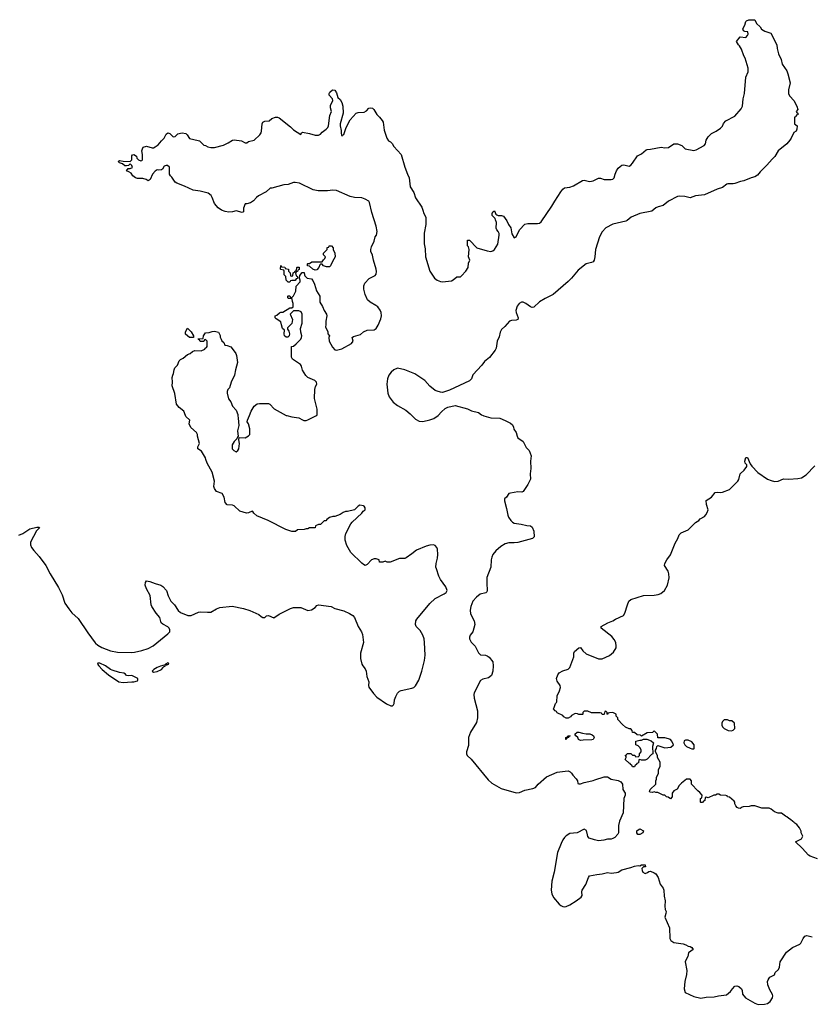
# Model space of a CAD drawing. Header units: inches. Extents: x 2294237 to 2473966, y 835830 to 1006981.
# Tile 15 of 77: x 2369158 to 2377981, y 873437 to 884412. Entities that reach past the tile are written whole.
import ezdxf

# ---------------------------------------------------------------- set-up
doc = ezdxf.new("R2010")
doc.units = ezdxf.units.IN
doc.header["$MEASUREMENT"] = 0
for name, color, linetype in [('C3867', 7, 'Continuous'), ('C3877', 7, 'Continuous'), ('C3878', 7, 'Continuous')]:
    doc.layers.add(name, color=color, linetype=linetype)

msp = doc.modelspace()

# ---------------------------------------------------------------- linework, layer by layer
at = {"layer": 'C3867', "color": 6, "elevation": 100}
msp.add_lwpolyline([(2369150, 878666), (2369195, 878685), (2369270, 878738), (2369350, 878754), (2369374, 878754), (2369379, 878750), (2369347, 878713), (2369277, 878590), (2369277, 878557), (2369289, 878530), (2369315, 878495), (2369377, 878430), (2369450, 878329), (2369497, 878237), (2369590, 878084), (2369630, 878001), (2369661, 877910), (2369705, 877845), (2369741, 877801), (2369810, 877738), (2369916, 877576), (2370000, 877466)], dxfattribs=at)
at = {"layer": 'C3877', "color": 6, "elevation": 100}
for points in [[(2370000, 877466), (2370003, 877463), (2370030, 877441), (2370075, 877415), (2370170, 877377), (2370250, 877363), (2370410, 877360), (2370438, 877362), (2370520, 877380), (2370590, 877405), (2370647, 877433), (2370810, 877566), (2370830, 877590), (2370833, 877610), (2370824, 877630), (2370810, 877646), (2370754, 877674), (2370735, 877690), (2370719, 877750), (2370678, 877798), (2370631, 877871), (2370625, 877890), (2370614, 877994), (2370572, 878070), (2370557, 878110), (2370561, 878139), (2370570, 878156), (2370610, 878150), (2370667, 878127), (2370730, 878109), (2370755, 878095), (2370793, 878050), (2370812, 877990), (2370842, 877930), (2370882, 877890), (2370925, 877825), (2370950, 877804), (2371032, 877772), (2371070, 877772), (2371150, 877809), (2371168, 877812), (2371253, 877807), (2371290, 877810), (2371350, 877847), (2371390, 877861), (2371526, 877874), (2371651, 877850), (2371725, 877825), (2371824, 877784), (2371850, 877759), (2371870, 877748), (2371890, 877750), (2371910, 877767), (2371930, 877770), (2371990, 877745), (2372050, 877785), (2372178, 877850), (2372210, 877861), (2372290, 877861), (2372370, 877825), (2372410, 877836), (2372450, 877861), (2372470, 877881), (2372490, 877891), (2372630, 877870), (2372670, 877850), (2372770, 877822), (2372835, 877795), (2372873, 877770), (2372890, 877750), (2372932, 877650), (2372967, 877590), (2372978, 877558), (2372989, 877470), (2372957, 877350), (2372957, 877290), (2372971, 877230), (2372981, 877210), (2373010, 877176), (2373021, 877150), (2373027, 877090), (2373048, 877030), (2373046, 876990), (2373051, 876971), (2373102, 876902), (2373139, 876859), (2373245, 876785), (2373295, 876765), (2373314, 876766), (2373326, 876774), (2373331, 876789), (2373336, 876830), (2373349, 876870), (2373370, 876907), (2373390, 876927), (2373410, 876936), (2373530, 876961), (2373550, 876969), (2373570, 876987), (2373605, 877050), (2373642, 877150), (2373669, 877270), (2373677, 877330), (2373671, 877471), (2373665, 877510), (2373651, 877551), (2373622, 877602), (2373577, 877650), (2373570, 877669), (2373573, 877710), (2373583, 877730), (2373730, 877904), (2373790, 877961), (2373889, 878011), (2373910, 878026), (2373921, 878050), (2373909, 878090), (2373850, 878173), (2373831, 878210), (2373802, 878290), (2373798, 878310), (2373799, 878350), (2373815, 878410), (2373819, 878450), (2373814, 878510), (2373807, 878530), (2373790, 878550), (2373770, 878557), (2373730, 878554), (2373690, 878543), (2373580, 878500), (2373530, 878458), (2373466, 878414), (2373450, 878408), (2373393, 878407), (2373287, 878367), (2373253, 878367), (2373230, 878378), (2373207, 878367), (2373170, 878366), (2373166, 878390), (2373130, 878402), (2373110, 878401), (2373078, 878390), (2373030, 878338), (2373010, 878329), (2372990, 878338), (2372970, 878355), (2372850, 878475), (2372804, 878550), (2372787, 878610), (2372786, 878634), (2372785, 878650), (2372795, 878685), (2372850, 878791), (2372864, 878810), (2372970, 878912), (2372985, 878935), (2373008, 878950), (2373008, 878970), (2372998, 878990), (2372990, 878994), (2372950, 879002), (2372932, 878990), (2372891, 878949), (2372811, 878929), (2372791, 878929), (2372762, 878918), (2372730, 878895), (2372670, 878875), (2372650, 878875), (2372610, 878862), (2372580, 878840), (2372570, 878828), (2372550, 878826), (2372510, 878786), (2372490, 878786), (2372454, 878770), (2372452, 878748), (2372390, 878748), (2372370, 878738), (2372350, 878738), (2372328, 878728), (2372253, 878727), (2372231, 878709), (2372190, 878709), (2372126, 878730), (2371929, 878829), (2371801, 878881), (2371768, 878910), (2371758, 878930), (2371750, 878935), (2371710, 878915), (2371686, 878910), (2371610, 878933), (2371550, 878994), (2371530, 879001), (2371470, 879004), (2371448, 879030), (2371439, 879090), (2371414, 879130), (2371350, 879155), (2371330, 879188), (2371323, 879210), (2371329, 879270), (2371303, 879370), (2371249, 879470), (2371232, 879510), (2371229, 879530), (2371183, 879603), (2371145, 879630), (2371144, 879650), (2371164, 879690), (2371139, 879770), (2371139, 879790), (2371129, 879810), (2371065, 879865), (2371049, 879909), (2371053, 879950), (2371010, 879989), (2371006, 880000)], [(2371589, 880000), (2371595, 879970), (2371599, 879890), (2371587, 879830), (2371594, 879766), (2371590, 879766), (2371579, 879741), (2371547, 879710), (2371527, 879673), (2371527, 879630), (2371545, 879610), (2371570, 879596), (2371590, 879611), (2371599, 879630), (2371609, 879690), (2371602, 879730), (2371606, 879754), (2371670, 879752), (2371710, 879772), (2371722, 879790), (2371722, 879850), (2371710, 879906), (2371695, 879930), (2371699, 879950), (2371718, 880000)], [(2372134, 880000), (2372190, 879986), (2372270, 879975), (2372310, 879951), (2372326, 879946), (2372350, 879946), (2372370, 879951), (2372466, 880000)], [(2373530, 880000), (2373570, 879959), (2373610, 879938), (2373650, 879935), (2373730, 879952), (2373773, 879967), (2373821, 879999), (2373821, 880000)], [(2374322, 880000), (2374330, 879997), (2374410, 879976), (2374510, 879971), (2374570, 879945), (2374630, 879915), (2374650, 879898), (2374663, 879870), (2374667, 879847), (2374691, 879810), (2374701, 879770), (2374711, 879751), (2374771, 879710), (2374802, 879642), (2374836, 879610), (2374858, 879550), (2374851, 879490), (2374854, 879410), (2374847, 879350), (2374851, 879290), (2374823, 879230), (2374770, 879155), (2374754, 879146), (2374710, 879149), (2374630, 879136), (2374610, 879129), (2374585, 879090), (2374562, 879070), (2374561, 879050), (2374585, 878965), (2374599, 878890), (2374607, 878867), (2374631, 878831), (2374650, 878810), (2374670, 878799), (2374749, 878789), (2374810, 878773), (2374851, 878770), (2374870, 878755), (2374888, 878710), (2374891, 878649), (2374872, 878630), (2374710, 878585), (2374670, 878580), (2374610, 878580), (2374570, 878570), (2374520, 878540), (2374464, 878490), (2374432, 878450), (2374419, 878421), (2374412, 878390), (2374408, 878310), (2374365, 878195), (2374363, 878130), (2374370, 878050), (2374365, 878035), (2374355, 878025), (2374290, 878007), (2374250, 877977), (2374209, 877930), (2374186, 877870), (2374180, 877830), (2374184, 877790), (2374224, 877710), (2374231, 877670), (2374207, 877590), (2374180, 877550), (2374171, 877530), (2374171, 877510), (2374190, 877472), (2374234, 877430), (2374270, 877354), (2374293, 877333), (2374350, 877330), (2374370, 877323), (2374390, 877307), (2374430, 877253), (2374437, 877210), (2374431, 877150), (2374416, 877104), (2374385, 877075), (2374320, 877060), (2374294, 877046), (2374223, 876910), (2374220, 876890), (2374223, 876850), (2374261, 876710), (2374262, 876630), (2374250, 876580), (2374182, 876470), (2374160, 876410), (2374159, 876321), (2374139, 876250), (2374139, 876230), (2374146, 876210), (2374190, 876171), (2374379, 875939), (2374421, 875901), (2374524, 875844), (2374690, 875793), (2374730, 875798), (2374790, 875824), (2374877, 875843), (2374906, 875854), (2374935, 875890), (2375029, 875971), (2375150, 876025), (2375237, 876037), (2375270, 876038), (2375294, 876030), (2375310, 876014), (2375322, 875990), (2375362, 875950), (2375374, 875930), (2375378, 875898), (2375390, 875894), (2375410, 875894), (2375449, 875911), (2375468, 875912), (2375550, 875931), (2375570, 875941), (2375671, 875971), (2375710, 875971), (2375750, 875946), (2375830, 875931), (2375857, 875917), (2375878, 875890), (2375881, 875830), (2375905, 875790), (2375905, 875770), (2375891, 875730), (2375883, 875570), (2375842, 875478), (2375834, 875430), (2375831, 875349), (2375825, 875335), (2375790, 875295), (2375770, 875284), (2375750, 875279), (2375710, 875279), (2375670, 875267), (2375610, 875261), (2375566, 875270), (2375506, 875290), (2375489, 875309), (2375488, 875328), (2375474, 875374), (2375450, 875388), (2375370, 875350), (2375290, 875340), (2375250, 875314), (2375230, 875295), (2375211, 875269), (2375192, 875230), (2375152, 875130), (2375115, 874910), (2375089, 874811), (2375081, 874710), (2375088, 874668), (2375107, 874627), (2375170, 874555), (2375190, 874539), (2375213, 874527), (2375230, 874524), (2375250, 874527), (2375290, 874545), (2375362, 874590), (2375415, 874630), (2375429, 874650), (2375424, 874690), (2375429, 874710), (2375469, 874771), (2375497, 874850), (2375510, 874870), (2375590, 874885), (2375650, 874890), (2375710, 874908), (2375750, 874899), (2375810, 874905), (2375830, 874911), (2375870, 874937), (2375970, 874961), (2376010, 874978), (2376050, 874985), (2376070, 874982), (2376090, 874991), (2376131, 874991), (2376134, 874970), (2376110, 874968), (2376092, 874950), (2376095, 874930), (2376104, 874910), (2376130, 874897), (2376155, 874905), (2376170, 874918), (2376190, 874921), (2376230, 874904), (2376247, 874890), (2376273, 874850), (2376297, 874777), (2376330, 874730), (2376338, 874710), (2376341, 874641), (2376352, 874590), (2376348, 874530), (2376353, 874493), (2376363, 874470), (2376361, 874450), (2376347, 874410), (2376402, 874290), (2376406, 874170), (2376416, 874150), (2376448, 874128), (2376553, 874113), (2376582, 874102), (2376610, 874085), (2376630, 874081), (2376651, 874071), (2376665, 874050), (2376611, 874010), (2376606, 873970), (2376581, 873930), (2376575, 873910), (2376593, 873813), (2376590, 873770), (2376571, 873690), (2376566, 873650), (2376565, 873610), (2376576, 873570), (2376670, 873526), (2376750, 873505), (2376810, 873517), (2376900, 873520), (2376948, 873532), (2377037, 873543), (2377080, 873580), (2377102, 873610), (2377130, 873638), (2377150, 873645), (2377175, 873635), (2377202, 873610), (2377211, 873591), (2377215, 873550), (2377246, 873510), (2377350, 873449), (2377390, 873437), (2377461, 873439), (2377494, 873446), (2377524, 873470), (2377549, 873510), (2377554, 873530), (2377550, 873548), (2377518, 873598), (2377495, 873655), (2377494, 873690), (2377500, 873710), (2377510, 873730), (2377520, 873740), (2377570, 873766), (2377579, 873790), (2377616, 873824), (2377625, 873850), (2377635, 873910), (2377703, 874017), (2377770, 874069), (2377853, 874107), (2377863, 874117), (2377890, 874171), (2377910, 874196), (2377930, 874205), (2377990, 874188)], [(2378050, 875058), (2377970, 875089), (2377950, 875101), (2377879, 875179), (2377806, 875250), (2377870, 875282), (2377888, 875310), (2377868, 875350), (2377867, 875367), (2377850, 875406), (2377820, 875440), (2377796, 875456), (2377788, 875468), (2377775, 875475), (2377750, 875498), (2377730, 875508), (2377710, 875528), (2377695, 875535), (2377650, 875569), (2377610, 875569), (2377570, 875582), (2377534, 875614), (2377510, 875622), (2377430, 875625), (2377350, 875649), (2377310, 875649), (2377290, 875642), (2377222, 875638), (2377210, 875635), (2377190, 875621), (2377170, 875623), (2377155, 875630), (2377139, 875650), (2377129, 875670), (2377128, 875690), (2377120, 875700), (2377070, 875746), (2377048, 875748), (2377042, 875762), (2377030, 875766), (2376970, 875768), (2376950, 875778), (2376930, 875778), (2376912, 875768), (2376893, 875767), (2376830, 875738), (2376810, 875746), (2376798, 875742), (2376794, 875710), (2376778, 875702), (2376770, 875686), (2376750, 875686), (2376746, 875690), (2376746, 875730), (2376762, 875738), (2376766, 875770), (2376740, 875800), (2376716, 875816), (2376646, 875890), (2376646, 875930), (2376630, 875946), (2376590, 875946), (2376536, 875904), (2376510, 875878), (2376485, 875835), (2376450, 875818), (2376431, 875790), (2376431, 875749), (2376412, 875728), (2376387, 875747), (2376366, 875750), (2376347, 875767), (2376330, 875768), (2376270, 875798), (2376250, 875798), (2376230, 875806), (2376210, 875798), (2376182, 875802), (2376178, 875810), (2376186, 875830), (2376248, 875890), (2376248, 875930), (2376255, 875945), (2376255, 875970), (2376278, 876010), (2376278, 876050), (2376298, 876090), (2376296, 876136), (2376268, 876190), (2376268, 876210), (2376246, 876250), (2376246, 876270), (2376255, 876290), (2376258, 876310), (2376270, 876322), (2376350, 876296), (2376416, 876304), (2376446, 876330), (2376428, 876370), (2376410, 876388), (2376390, 876398), (2376348, 876408), (2376269, 876409), (2376266, 876450), (2376230, 876486), (2376210, 876466), (2376150, 876462), (2376090, 876426), (2376076, 876436), (2376040, 876440), (2376010, 876466), (2375987, 876467), (2375986, 876490), (2375970, 876506), (2375950, 876506), (2375910, 876528), (2375876, 876556), (2375826, 876610), (2375826, 876630), (2375808, 876648), (2375806, 876670), (2375770, 876688), (2375733, 876687), (2375718, 876682), (2375710, 876666), (2375706, 876670), (2375706, 876690), (2375690, 876706), (2375678, 876702), (2375674, 876670), (2375670, 876666), (2375649, 876669), (2375642, 876682), (2375627, 876687), (2375530, 876686), (2375490, 876706), (2375450, 876706), (2375434, 876690), (2375434, 876670), (2375430, 876666), (2375390, 876666), (2375376, 876676), (2375350, 876678), (2375310, 876658), (2375297, 876643), (2375272, 876628), (2375250, 876626), (2375223, 876643), (2375210, 876658), (2375150, 876686), (2375142, 876702), (2375127, 876707), (2375108, 876730), (2375116, 876744), (2375129, 876790), (2375140, 876800), (2375144, 876810), (2375150, 876874), (2375174, 876930), (2375184, 876970), (2375182, 876990), (2375150, 877038), (2375143, 877070), (2375157, 877110), (2375170, 877131), (2375210, 877155), (2375270, 877171), (2375290, 877191), (2375333, 877310), (2375333, 877350), (2375341, 877370), (2375390, 877411), (2375410, 877416), (2375436, 877376), (2375470, 877343), (2375610, 877288), (2375650, 877288), (2375733, 877327), (2375778, 877362), (2375805, 877410), (2375807, 877430), (2375801, 877470), (2375785, 877505), (2375758, 877538), (2375638, 877630), (2375638, 877650), (2375714, 877690), (2375770, 877710), (2375799, 877730), (2375888, 877772), (2375904, 877796), (2375931, 877890), (2375948, 877930), (2375970, 877948), (2376110, 877993), (2376230, 877997), (2376276, 878004), (2376304, 878016), (2376344, 878050), (2376379, 878110), (2376397, 878190), (2376394, 878234), (2376384, 878264), (2376345, 878330), (2376349, 878350), (2376369, 878390), (2376413, 878447), (2376463, 878577), (2376495, 878630), (2376510, 878670), (2376530, 878691), (2376610, 878726), (2376690, 878807), (2376729, 878830), (2376744, 878850), (2376790, 878876), (2376807, 878893), (2376822, 878918), (2376830, 878950), (2376813, 879010), (2376809, 879051), (2376869, 879090), (2376910, 879141), (2376933, 879147), (2376970, 879142), (2376990, 879145), (2377070, 879176), (2377161, 879270), (2377172, 879288), (2377189, 879350), (2377233, 879390), (2377262, 879430), (2377262, 879450), (2377245, 879470), (2377239, 879490), (2377250, 879532), (2377270, 879532), (2377301, 879461), (2377317, 879437), (2377384, 879364), (2377492, 879292), (2377534, 879274), (2377570, 879265), (2377610, 879267), (2377670, 879295), (2377730, 879289), (2377830, 879297), (2377870, 879306), (2377922, 879338), (2378019, 879441)]]:
    msp.add_lwpolyline(points, dxfattribs=at)
for points in [[(2370030, 877239), (2370027, 877230), (2370039, 877210), (2370076, 877170), (2370147, 877110), (2370263, 877030), (2370310, 877024), (2370410, 877030), (2370430, 877030), (2370470, 877044), (2370476, 877050), (2370475, 877070), (2370410, 877101), (2370370, 877099), (2370350, 877104), (2370338, 877118), (2370318, 877130), (2370270, 877137), (2370190, 877160), (2370170, 877170), (2370116, 877210), (2370050, 877238)], [(2370810, 877242), (2370782, 877230), (2370780, 877220), (2370728, 877208), (2370690, 877193), (2370653, 877170), (2370636, 877150), (2370650, 877141), (2370690, 877147), (2370740, 877170), (2370759, 877190), (2370761, 877199), (2370784, 877210), (2370780, 877220), (2370790, 877216), (2370797, 877223), (2370810, 877224), (2370820, 877230), (2370818, 877238)], [(2377048, 876608), (2377010, 876608), (2376992, 876590), (2376985, 876570), (2376985, 876550), (2376992, 876530), (2377010, 876512), (2377054, 876490), (2377090, 876485), (2377110, 876492), (2377128, 876510), (2377126, 876570), (2377096, 876596), (2377070, 876598)], [(2375410, 876378), (2375388, 876390), (2375378, 876410), (2375358, 876430), (2375346, 876450), (2375370, 876472), (2375390, 876471), (2375430, 876458), (2375470, 876451), (2375511, 876451), (2375540, 876440), (2375552, 876430), (2375562, 876410), (2375550, 876388), (2375536, 876384), (2375437, 876383)], [(2375250, 876389), (2375246, 876390), (2375246, 876410), (2375262, 876418), (2375266, 876430), (2375294, 876430), (2375278, 876422), (2375274, 876410), (2375258, 876402)], [(2376090, 876158), (2376070, 876166), (2376058, 876162), (2376054, 876130), (2376038, 876122), (2376034, 876110), (2376018, 876102), (2376010, 876086), (2375990, 876086), (2375982, 876102), (2375966, 876110), (2375962, 876122), (2375950, 876126), (2375907, 876167), (2375918, 876190), (2375918, 876198), (2375907, 876213), (2375922, 876218), (2375930, 876234), (2375970, 876234), (2375990, 876214), (2376013, 876213), (2376018, 876198), (2376050, 876194), (2376066, 876210), (2376066, 876230), (2376086, 876250), (2376086, 876270), (2376075, 876295), (2376050, 876318), (2376026, 876330), (2376026, 876370), (2376070, 876382), (2376090, 876382), (2376110, 876394), (2376147, 876393), (2376195, 876375), (2376222, 876350), (2376212, 876310), (2376214, 876230), (2376200, 876220), (2376150, 876168), (2376130, 876158)], [(2376610, 876382), (2376580, 876380), (2376565, 876375), (2376562, 876350), (2376571, 876330), (2376590, 876311), (2376630, 876291), (2376650, 876285), (2376670, 876285), (2376675, 876290), (2376674, 876330), (2376650, 876362)], [(2376070, 875329), (2376046, 875330), (2376038, 875350), (2376038, 875370), (2376050, 875382), (2376070, 875392), (2376112, 875370), (2376102, 875350)]]:
    msp.add_lwpolyline(points, close=True, dxfattribs=at)
at = {"layer": 'C3878', "color": 6, "elevation": 100}
for points in [[(2372466, 880000), (2372470, 880002), (2372474, 880010), (2372473, 880070), (2372444, 880190), (2372449, 880291), (2372457, 880323), (2372469, 880350), (2372468, 880370), (2372449, 880389), (2372370, 880424), (2372346, 880446), (2372310, 880506), (2372298, 880550), (2372288, 880568), (2372198, 880630), (2372186, 880650), (2372186, 880770), (2372210, 880774), (2372240, 880800), (2372290, 880852), (2372299, 880870), (2372304, 880890), (2372293, 880930), (2372289, 880970), (2372308, 881030), (2372308, 881130), (2372295, 881155), (2372270, 881168), (2372210, 881168), (2372174, 881130), (2372198, 881070), (2372190, 881026), (2372144, 880976), (2372144, 880964), (2372159, 880939), (2372166, 880910), (2372161, 880890), (2372146, 880874), (2372130, 880873), (2372109, 880890), (2372105, 880910), (2372108, 880950), (2372089, 880970), (2372075, 881010), (2372070, 881046), (2372016, 881076), (2372006, 881090), (2372006, 881110), (2372023, 881117), (2372055, 881145), (2372070, 881152), (2372090, 881152), (2372170, 881202), (2372190, 881202), (2372206, 881210), (2372206, 881250), (2372198, 881270), (2372196, 881296), (2372190, 881306), (2372150, 881306), (2372146, 881310), (2372146, 881330), (2372150, 881334), (2372170, 881334), (2372178, 881318), (2372190, 881314), (2372210, 881334), (2372235, 881385), (2372238, 881442), (2372286, 881490), (2372286, 881510), (2372278, 881530), (2372280, 881560), (2372307, 881593), (2372330, 881594), (2372332, 881570), (2372338, 881558), (2372362, 881530), (2372410, 881522), (2372425, 881505), (2372443, 881463), (2372465, 881390), (2372502, 881330), (2372504, 881264), (2372534, 881214), (2372551, 881170), (2372579, 881130), (2372583, 881110), (2372571, 881051), (2372571, 881009), (2372565, 880990), (2372591, 880931), (2372591, 880910), (2372611, 880890), (2372605, 880870), (2372608, 880830), (2372643, 880763), (2372670, 880731), (2372690, 880727), (2372750, 880744), (2372856, 880804), (2372875, 880830), (2372864, 880870), (2372878, 880882), (2372957, 880903), (2372990, 880931), (2373030, 880950), (2373110, 880955), (2373130, 880971), (2373154, 881006), (2373184, 881076), (2373191, 881110), (2373187, 881150), (2373176, 881176), (2373150, 881210), (2373128, 881228), (2373063, 881263), (2373035, 881290), (2373007, 881350), (2372993, 881410), (2372994, 881446), (2373004, 881476), (2373054, 881526), (2373119, 881561), (2373130, 881576), (2373136, 881604), (2373133, 881630), (2373102, 881730), (2373090, 881788), (2373073, 881830), (2373073, 881850), (2373078, 881882), (2373110, 881942), (2373122, 881990), (2373134, 882010), (2373143, 882050), (2373130, 882109), (2373083, 882263), (2373056, 882376), (2373048, 882390), (2373010, 882412), (2372970, 882425), (2372891, 882431), (2372842, 882442), (2372690, 882507), (2372650, 882513), (2372590, 882504), (2372486, 882506), (2372430, 882517), (2372275, 882590), (2372230, 882599), (2372210, 882596), (2372150, 882575), (2372102, 882570), (2371970, 882535), (2371950, 882534), (2371905, 882495), (2371821, 882450), (2371796, 882430), (2371766, 882394), (2371730, 882369), (2371690, 882358), (2371670, 882358), (2371651, 882310), (2371651, 882270), (2371638, 882262), (2371570, 882281), (2371530, 882269), (2371490, 882266), (2371450, 882273), (2371409, 882289), (2371370, 882314), (2371330, 882362), (2371305, 882430), (2371292, 882452), (2371258, 882478), (2371170, 882500), (2371090, 882513), (2370997, 882557), (2370910, 882589), (2370890, 882602), (2370855, 882655), (2370838, 882670), (2370828, 882690), (2370827, 882767), (2370807, 882787), (2370790, 882788), (2370770, 882778), (2370750, 882746), (2370740, 882740), (2370710, 882735), (2370690, 882737), (2370670, 882724), (2370638, 882690), (2370611, 882630), (2370590, 882615), (2370569, 882629), (2370530, 882642), (2370470, 882642), (2370450, 882649), (2370418, 882670), (2370400, 882700), (2370376, 882716), (2370347, 882727), (2370368, 882752), (2370390, 882752), (2370414, 882766), (2370410, 882786), (2370390, 882806), (2370372, 882788), (2370350, 882782), (2370330, 882784), (2370304, 882804), (2370270, 882815), (2370255, 882830), (2370270, 882841), (2370310, 882834), (2370390, 882831), (2370409, 882851), (2370410, 882894), (2370416, 882904), (2370430, 882911), (2370462, 882890), (2370465, 882870), (2370482, 882850), (2370510, 882838), (2370519, 882841), (2370528, 882850), (2370528, 882910), (2370519, 882950), (2370526, 882974), (2370535, 882990), (2370570, 883004), (2370635, 882985), (2370650, 882985), (2370670, 882996), (2370701, 883019), (2370740, 883060), (2370767, 883093), (2370790, 883136), (2370810, 883151), (2370830, 883143), (2370870, 883106), (2370890, 883111), (2370922, 883138), (2370950, 883148), (2370970, 883150), (2371010, 883144), (2371024, 883130), (2371050, 883086), (2371147, 883067), (2371161, 883061), (2371210, 883012), (2371230, 883011), (2371255, 882995), (2371290, 882986), (2371330, 882987), (2371430, 883013), (2371482, 883038), (2371530, 883070), (2371550, 883073), (2371630, 883062), (2371670, 883041), (2371690, 883038), (2371710, 883055), (2371770, 883071), (2371836, 883130), (2371849, 883150), (2371855, 883170), (2371856, 883210), (2371862, 883250), (2371870, 883271), (2371890, 883281), (2371937, 883283), (2371970, 883311), (2372010, 883326), (2372030, 883327), (2372050, 883317), (2372178, 883218), (2372210, 883184), (2372290, 883134), (2372298, 883150), (2372310, 883158), (2372390, 883144), (2372450, 883126), (2372490, 883125), (2372510, 883136), (2372530, 883159), (2372574, 883190), (2372593, 883210), (2372601, 883230), (2372616, 883344), (2372634, 883390), (2372623, 883430), (2372624, 883456), (2372648, 883510), (2372646, 883530), (2372609, 883570), (2372609, 883590), (2372616, 883604), (2372646, 883630), (2372670, 883626), (2372690, 883598), (2372705, 883545), (2372730, 883522), (2372748, 883488), (2372759, 883450), (2372762, 883370), (2372731, 883250), (2372731, 883230), (2372742, 883178), (2372742, 883142), (2372750, 883114), (2372755, 883125), (2372770, 883132), (2372798, 883210), (2372843, 883297), (2372910, 883371), (2372930, 883377), (2372999, 883381), (2373025, 883395), (2373050, 883425), (2373070, 883431), (2373090, 883425), (2373105, 883410), (2373137, 883357), (2373170, 883327), (2373199, 883290), (2373211, 883269), (2373222, 883182), (2373251, 883090), (2373270, 883062), (2373290, 883052), (2373310, 883032), (2373330, 882998), (2373411, 882910), (2373452, 882770), (2373479, 882690), (2373499, 882650), (2373512, 882550), (2373550, 882485), (2373568, 882428), (2373641, 882321), (2373653, 882290), (2373661, 882250), (2373686, 882210), (2373685, 882130), (2373668, 882032), (2373665, 881915), (2373677, 881857), (2373680, 881770), (2373731, 881610), (2373783, 881530), (2373811, 881510), (2373850, 881492), (2373870, 881489), (2373970, 881501), (2373989, 881511), (2374030, 881547), (2374070, 881547), (2374084, 881556), (2374130, 881610), (2374155, 881650), (2374162, 881698), (2374175, 881730), (2374162, 881770), (2374169, 881849), (2374159, 881879), (2374149, 881890), (2374150, 881954), (2374170, 881954), (2374254, 881870), (2374370, 881835), (2374408, 881828), (2374430, 881835), (2374450, 881851), (2374489, 881910), (2374504, 882010), (2374501, 882030), (2374491, 882051), (2374476, 882070), (2374470, 882090), (2374472, 882150), (2374463, 882183), (2374457, 882197), (2374425, 882230), (2374424, 882250), (2374430, 882272), (2374450, 882282), (2374466, 882246), (2374476, 882236), (2374490, 882231), (2374530, 882231), (2374550, 882222), (2374586, 882170), (2374605, 882130), (2374631, 882091), (2374645, 882025), (2374670, 881982), (2374690, 881991), (2374727, 882070), (2374787, 882133), (2374821, 882139), (2374930, 882141), (2374950, 882145), (2374970, 882160), (2375090, 882332), (2375121, 882390), (2375190, 882495), (2375210, 882522), (2375230, 882539), (2375290, 882547), (2375330, 882562), (2375430, 882621), (2375450, 882622), (2375510, 882610), (2375530, 882612), (2375550, 882617), (2375610, 882647), (2375630, 882647), (2375671, 882631), (2375749, 882631), (2375770, 882636), (2375784, 882650), (2375795, 882690), (2375810, 882726), (2375830, 882757), (2375850, 882777), (2375870, 882791), (2375890, 882795), (2375950, 882781), (2375970, 882791), (2375989, 882811), (2376044, 882896), (2376090, 882916), (2376139, 882961), (2376150, 882966), (2376190, 882967), (2376309, 882991), (2376350, 882984), (2376390, 882987), (2376450, 883027), (2376490, 883027), (2376538, 883010), (2376574, 882974), (2376670, 882954), (2376697, 882963), (2376786, 883010), (2376802, 883030), (2376810, 883070), (2376830, 883107), (2376870, 883144), (2376922, 883170), (2376970, 883203), (2376990, 883226), (2377004, 883256), (2377030, 883285), (2377130, 883335), (2377200, 883420), (2377213, 883447), (2377222, 883530), (2377235, 883590), (2377251, 883770), (2377276, 883830), (2377277, 883870), (2377243, 883983), (2377228, 884010), (2377203, 884083), (2377180, 884120), (2377168, 884130), (2377149, 884170), (2377190, 884222), (2377250, 884214), (2377270, 884234), (2377278, 884250), (2377275, 884275), (2377240, 884280), (2377227, 884287), (2377218, 884310), (2377242, 884350), (2377250, 884392), (2377259, 884401), (2377286, 884410), (2377350, 884412), (2377371, 884371), (2377410, 884331), (2377426, 884306), (2377464, 884284), (2377530, 884262), (2377596, 884130), (2377601, 884090), (2377616, 884030), (2377645, 883970), (2377655, 883915), (2377710, 883842), (2377721, 883810), (2377745, 883710), (2377725, 883630), (2377727, 883587), (2377741, 883561), (2377786, 883510), (2377818, 883450), (2377831, 883411), (2377814, 883390), (2377818, 883378), (2377832, 883370), (2377832, 883350), (2377814, 883346), (2377810, 883328), (2377794, 883326), (2377792, 883308), (2377793, 883253), (2377822, 883230), (2377821, 883190), (2377811, 883170), (2377787, 883153), (2377757, 883090), (2377743, 883070), (2377707, 883030), (2377611, 882950), (2377574, 882886), (2377543, 882857), (2377486, 882790), (2377410, 882717), (2377381, 882679), (2377350, 882660), (2377309, 882649), (2377230, 882617), (2377192, 882610), (2377130, 882585), (2377110, 882581), (2377050, 882584), (2377040, 882580), (2376990, 882541), (2376930, 882524), (2376790, 882460), (2376690, 882450), (2376630, 882427), (2376570, 882441), (2376510, 882444), (2376490, 882441), (2376390, 882388), (2376330, 882342), (2376273, 882327), (2376250, 882316), (2376202, 882278), (2376070, 882250), (2375975, 882210), (2375930, 882173), (2375914, 882166), (2375770, 882133), (2375690, 882093), (2375650, 882048), (2375620, 881990), (2375574, 881850), (2375570, 881768), (2375560, 881730), (2375550, 881713), (2375530, 881704), (2375470, 881689), (2375381, 881619), (2375310, 881532), (2375270, 881492), (2375104, 881350), (2375014, 881306), (2374950, 881266), (2374890, 881208), (2374870, 881205), (2374850, 881213), (2374800, 881250), (2374770, 881263), (2374750, 881265), (2374724, 881250), (2374702, 881218), (2374689, 881170), (2374690, 881150), (2374714, 881090), (2374711, 881070), (2374690, 881064), (2374640, 881060), (2374616, 881050), (2374567, 880993), (2374530, 880960), (2374515, 880930), (2374504, 880876), (2374480, 880830), (2374468, 880752), (2374458, 880730), (2374394, 880646), (2374339, 880601), (2374310, 880562), (2374210, 880452), (2374192, 880408), (2374170, 880387), (2373950, 880284), (2373870, 880257), (2373850, 880259), (2373810, 880270), (2373790, 880280), (2373730, 880327), (2373672, 880390), (2373563, 880463), (2373450, 880509), (2373370, 880526), (2373330, 880510), (2373298, 880482), (2373273, 880450), (2373258, 880410), (2373251, 880350), (2373261, 880250), (2373278, 880210), (2373319, 880150), (2373369, 880110), (2373461, 880061), (2373510, 880020), (2373530, 880000)], [(2371006, 880000), (2370987, 880047), (2370935, 880090), (2370905, 880125), (2370886, 880246), (2370857, 880330), (2370861, 880370), (2370858, 880422), (2370864, 880450), (2370874, 880470), (2370879, 880510), (2370889, 880531), (2370917, 880563), (2370934, 880610), (2370950, 880626), (2370979, 880641), (2371030, 880681), (2371058, 880690), (2371086, 880714), (2371110, 880723), (2371180, 880720), (2371222, 880738), (2371226, 880750), (2371242, 880758), (2371246, 880770), (2371246, 880830), (2371230, 880846), (2371218, 880842), (2371210, 880826), (2371170, 880826), (2371162, 880842), (2371150, 880846), (2371147, 880853), (2371202, 880858), (2371206, 880890), (2371230, 880922), (2371270, 880925), (2371303, 880937), (2371330, 880941), (2371374, 880930), (2371392, 880892), (2371393, 880873), (2371402, 880850), (2371410, 880834), (2371433, 880813), (2371445, 880785), (2371470, 880782), (2371510, 880765), (2371550, 880719), (2371568, 880690), (2371573, 880670), (2371584, 880590), (2371563, 880510), (2371554, 880450), (2371514, 880370), (2371495, 880310), (2371478, 880290), (2371471, 880269), (2371471, 880250), (2371487, 880187), (2371510, 880152), (2371530, 880105), (2371570, 880058), (2371588, 880010), (2371589, 880000)], [(2371718, 880000), (2371737, 880050), (2371770, 880104), (2371804, 880130), (2371830, 880134), (2371930, 880135), (2371946, 880126), (2371996, 880076), (2372130, 880001), (2372134, 880000)], [(2373821, 880000), (2373858, 880042), (2373901, 880079), (2373930, 880094), (2374010, 880111), (2374150, 880074), (2374193, 880053), (2374270, 880033), (2374306, 880006), (2374322, 880000)]]:
    msp.add_lwpolyline(points, dxfattribs=at)
for points in [[(2372577, 881657), (2372546, 881670), (2372530, 881686), (2372510, 881686), (2372502, 881678), (2372492, 881650), (2372470, 881624), (2372450, 881622), (2372426, 881630), (2372390, 881666), (2372367, 881667), (2372366, 881690), (2372370, 881694), (2372390, 881694), (2372413, 881713), (2372530, 881714), (2372543, 881737), (2372558, 881750), (2372566, 881770), (2372546, 881790), (2372546, 881810), (2372586, 881850), (2372587, 881873), (2372602, 881878), (2372609, 881891), (2372632, 881890), (2372652, 881870), (2372652, 881850), (2372671, 881811), (2372675, 881770), (2372643, 881717), (2372623, 881670), (2372610, 881659)], [(2372190, 881554), (2372202, 881558), (2372206, 881590), (2372222, 881598), (2372230, 881614), (2372242, 881618), (2372246, 881650), (2372250, 881654), (2372273, 881653), (2372273, 881627), (2372258, 881622), (2372253, 881607), (2372238, 881602), (2372234, 881590), (2372238, 881558), (2372254, 881550), (2372253, 881527), (2372238, 881522), (2372230, 881506), (2372190, 881506), (2372178, 881502), (2372170, 881488), (2372150, 881486), (2372127, 881507), (2372126, 881550), (2372106, 881570), (2372106, 881610), (2372102, 881622), (2372070, 881626), (2372066, 881630), (2372068, 881672), (2372074, 881670), (2372078, 881658), (2372113, 881653), (2372118, 881638), (2372153, 881633), (2372154, 881610), (2372174, 881590), (2372178, 881558)], [(2371090, 880868), (2371050, 880869), (2371008, 880908), (2371008, 880932), (2371028, 880972), (2371071, 880931), (2371094, 880890), (2371094, 880870)]]:
    msp.add_lwpolyline(points, close=True, dxfattribs=at)

doc.saveas('drawing.dxf')
